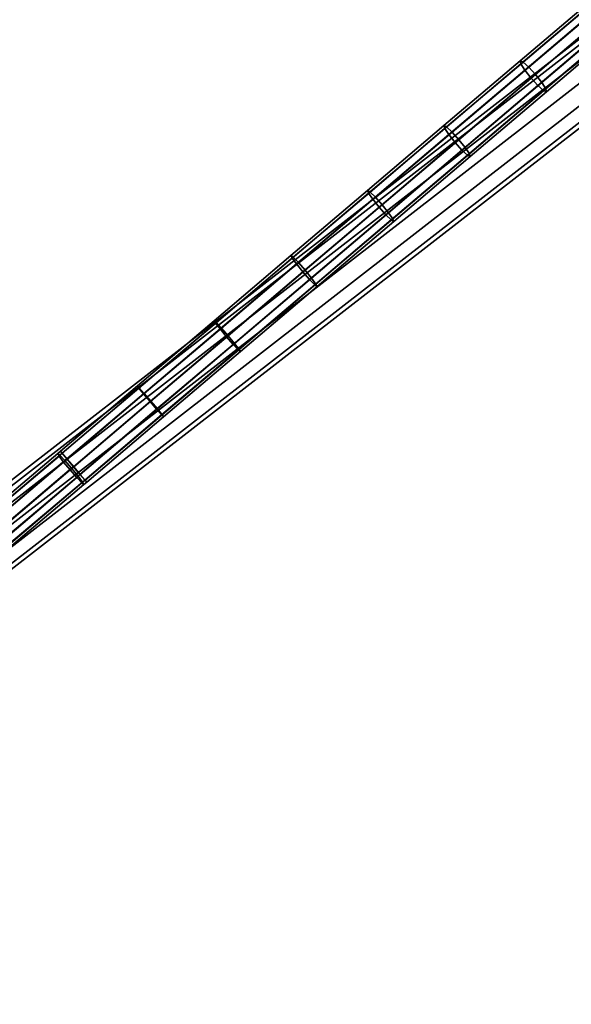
# Model space of a CAD drawing. Extents: x -43.1 to 43.1, y -41.3 to 41.3.
# Tile 78 of 256: x -23.7 to -19.4, y -22 to -14.5. Entities that reach past the tile are written whole.
import ezdxf

# ---------------------------------------------------------------- set-up
doc = ezdxf.new("R2010")
doc.units = 0
doc.layers.add('CABLE.1', color=18, linetype='CONTINUOUS')
doc.layers.add('METAL_BASE', color=254, linetype='CONTINUOUS')

msp = doc.modelspace()

# ---------------------------------------------------------------- linework, layer by layer
at = {"layer": 'CABLE.1'}
for points in [[(-19.2423, -14.3147, 13.2981), (-19.2403, -14.3395, 13.3746), (-19.8194, -14.8309, 13.2582), (-19.8241, -14.8084, 13.1812)], [(-19.2174, -14.3217, 13.2219), (-19.2423, -14.3147, 13.2981), (-19.8241, -14.8084, 13.1812), (-19.802, -14.8178, 13.1045)], [(-19.2403, -14.3395, 13.3746), (-19.2119, -14.3894, 13.4309), (-19.789, -14.8791, 13.315), (-19.8194, -14.8309, 13.2582)], [(-19.1724, -14.3586, 13.1664), (-19.2174, -14.3217, 13.2219), (-19.802, -14.8178, 13.1045), (-19.7589, -14.8563, 13.0486)], [(-19.1191, -14.4155, 13.1466), (-19.1724, -14.3586, 13.1664), (-19.7589, -14.8563, 13.0486), (-19.7064, -14.9138, 13.0286)], [(-19.2119, -14.3894, 13.4309), (-19.1648, -14.4511, 13.4519), (-19.7411, -14.9401, 13.3362), (-19.789, -14.8791, 13.315)], [(-19.1648, -14.4511, 13.4519), (-19.1116, -14.508, 13.4321), (-19.6886, -14.9976, 13.3162), (-19.7411, -14.9401, 13.3362)], [(-19.0721, -14.4772, 13.1676), (-19.1191, -14.4155, 13.1466), (-19.7064, -14.9138, 13.0286), (-19.6586, -14.9749, 13.0498)], [(-19.1116, -14.508, 13.4321), (-19.0666, -14.5449, 13.3766), (-19.6455, -15.0362, 13.2603), (-19.6886, -14.9976, 13.3162)], [(-19.0437, -14.5271, 13.224), (-19.0721, -14.4772, 13.1676), (-19.6586, -14.9749, 13.0498), (-19.6282, -15.0231, 13.1065)], [(-19.0417, -14.5519, 13.3005), (-19.0437, -14.5271, 13.224), (-19.6282, -15.0231, 13.1065), (-19.6234, -15.0455, 13.1836)], [(-19.0666, -14.5449, 13.3766), (-19.0417, -14.5519, 13.3005), (-19.6234, -15.0455, 13.1836), (-19.6455, -15.0362, 13.2603)], [(-19.8241, -14.8084, 13.1812), (-19.8194, -14.8309, 13.2582), (-20.4015, -15.3249, 13.1595), (-20.4077, -15.3036, 13.0822)], [(-19.802, -14.8178, 13.1045), (-19.8241, -14.8084, 13.1812), (-20.4077, -15.3036, 13.0822), (-20.3869, -15.3141, 13.0053)], [(-19.8194, -14.8309, 13.2582), (-19.789, -14.8791, 13.315), (-20.3701, -15.3722, 13.2164), (-20.4015, -15.3249, 13.1595)], [(-19.7589, -14.8563, 13.0486), (-19.802, -14.8178, 13.1045), (-20.3869, -15.3141, 13.0053), (-20.3448, -15.3535, 12.9492)], [(-19.789, -14.8791, 13.315), (-19.7411, -14.9401, 13.3362), (-20.3219, -15.4329, 13.2377), (-20.3701, -15.3722, 13.2164)], [(-19.7064, -14.9138, 13.0286), (-19.7589, -14.8563, 13.0486), (-20.3448, -15.3535, 12.9492), (-20.2927, -15.4113, 12.9292)], [(-19.7411, -14.9401, 13.3362), (-19.6886, -14.9976, 13.3162), (-20.2697, -15.4907, 13.2176), (-20.3219, -15.4329, 13.2377)], [(-19.6586, -14.9749, 13.0498), (-19.7064, -14.9138, 13.0286), (-20.2927, -15.4113, 12.9292), (-20.2445, -15.472, 12.9505)], [(-19.6282, -15.0231, 13.1065), (-19.6586, -14.9749, 13.0498), (-20.2445, -15.472, 12.9505), (-20.2131, -15.5193, 13.0074)], [(-19.6886, -14.9976, 13.3162), (-19.6455, -15.0362, 13.2603), (-20.2277, -15.5301, 13.1616), (-20.2697, -15.4907, 13.2176)], [(-19.6455, -15.0362, 13.2603), (-19.6234, -15.0455, 13.1836), (-20.2069, -15.5406, 13.0847), (-20.2277, -15.5301, 13.1616)], [(-19.6234, -15.0455, 13.1836), (-19.6282, -15.0231, 13.1065), (-20.2131, -15.5193, 13.0074), (-20.2069, -15.5406, 13.0847)], [(-20.4077, -15.3036, 13.0822), (-20.4015, -15.3249, 13.1595), (-20.9851, -15.8201, 13.0787), (-20.9927, -15.8, 13.0012)], [(-20.3869, -15.3141, 13.0053), (-20.4077, -15.3036, 13.0822), (-20.9927, -15.8, 13.0012), (-20.9733, -15.8117, 12.9241)], [(-20.4015, -15.3249, 13.1595), (-20.3701, -15.3722, 13.2164), (-20.9527, -15.8666, 13.1357), (-20.9851, -15.8201, 13.0787)], [(-20.3448, -15.3535, 12.9492), (-20.3869, -15.3141, 13.0053), (-20.9733, -15.8117, 12.9241), (-20.9322, -15.8519, 12.8679)], [(-20.2927, -15.4113, 12.9292), (-20.3448, -15.3535, 12.9492), (-20.9322, -15.8519, 12.8679), (-20.8804, -15.9101, 12.8478)], [(-20.3701, -15.3722, 13.2164), (-20.3219, -15.4329, 13.2377), (-20.9041, -15.927, 13.1571), (-20.9527, -15.8666, 13.1357)], [(-20.3219, -15.4329, 13.2377), (-20.2697, -15.4907, 13.2176), (-20.8523, -15.9851, 13.1369), (-20.9041, -15.927, 13.1571)], [(-20.2445, -15.472, 12.9505), (-20.2927, -15.4113, 12.9292), (-20.8804, -15.9101, 12.8478), (-20.8318, -15.9704, 12.8691)], [(-20.2697, -15.4907, 13.2176), (-20.2277, -15.5301, 13.1616), (-20.8113, -16.0253, 13.0808), (-20.8523, -15.9851, 13.1369)], [(-20.2131, -15.5193, 13.0074), (-20.2445, -15.472, 12.9505), (-20.8318, -15.9704, 12.8691), (-20.7994, -16.0169, 12.9262)], [(-20.2277, -15.5301, 13.1616), (-20.2069, -15.5406, 13.0847), (-20.7919, -16.037, 13.0036), (-20.8113, -16.0253, 13.0808)], [(-20.2069, -15.5406, 13.0847), (-20.2131, -15.5193, 13.0074), (-20.7994, -16.0169, 12.9262), (-20.7919, -16.037, 13.0036)], [(-20.9927, -15.8, 13.0012), (-20.9851, -15.8201, 13.0787), (-21.57, -16.3164, 13.0158), (-21.5789, -16.2975, 12.9381)], [(-20.9733, -15.8117, 12.9241), (-20.9927, -15.8, 13.0012), (-21.5789, -16.2975, 12.9381), (-21.5609, -16.3103, 12.8608)], [(-20.9322, -15.8519, 12.8679), (-20.9733, -15.8117, 12.9241), (-21.5609, -16.3103, 12.8608), (-21.5209, -16.3514, 12.8046)], [(-20.9851, -15.8201, 13.0787), (-20.9527, -15.8666, 13.1357), (-21.5366, -16.362, 13.0729), (-21.57, -16.3164, 13.0158)], [(-20.9527, -15.8666, 13.1357), (-20.9041, -15.927, 13.1571), (-21.4876, -16.4221, 13.0943), (-21.5366, -16.362, 13.0729)], [(-20.8804, -15.9101, 12.8478), (-20.9322, -15.8519, 12.8679), (-21.5209, -16.3514, 12.8046), (-21.4694, -16.4098, 12.7844)], [(-20.9041, -15.927, 13.1571), (-20.8523, -15.9851, 13.1369), (-21.4362, -16.4805, 13.0741), (-21.4876, -16.4221, 13.0943)], [(-20.8318, -15.9704, 12.8691), (-20.8804, -15.9101, 12.8478), (-21.4694, -16.4098, 12.7844), (-21.4204, -16.4699, 12.8058)], [(-20.8523, -15.9851, 13.1369), (-20.8113, -16.0253, 13.0808), (-21.3961, -16.5216, 13.0179), (-21.4362, -16.4805, 13.0741)], [(-20.7994, -16.0169, 12.9262), (-20.8318, -15.9704, 12.8691), (-21.4204, -16.4699, 12.8058), (-21.387, -16.5155, 12.8629)], [(-20.8113, -16.0253, 13.0808), (-20.7919, -16.037, 13.0036), (-21.3781, -16.5344, 12.9406), (-21.3961, -16.5216, 13.0179)], [(-20.7919, -16.037, 13.0036), (-20.7994, -16.0169, 12.9262), (-21.387, -16.5155, 12.8629), (-21.3781, -16.5344, 12.9406)], [(-21.5789, -16.2975, 12.9381), (-21.57, -16.3164, 13.0158), (-22.1559, -16.8136, 12.9708), (-22.1662, -16.7958, 12.8931)], [(-21.5609, -16.3103, 12.8608), (-21.5789, -16.2975, 12.9381), (-22.1662, -16.7958, 12.8931), (-22.1496, -16.8098, 12.8157)], [(-21.57, -16.3164, 13.0158), (-21.5366, -16.362, 13.0729), (-22.1215, -16.8583, 13.028), (-22.1559, -16.8136, 12.9708)], [(-21.5209, -16.3514, 12.8046), (-21.5609, -16.3103, 12.8608), (-22.1496, -16.8098, 12.8157), (-22.1105, -16.8518, 12.7593)], [(-21.5366, -16.362, 13.0729), (-21.4876, -16.4221, 13.0943), (-22.0721, -16.918, 13.0494), (-22.1215, -16.8583, 13.028)], [(-21.4694, -16.4098, 12.7844), (-21.5209, -16.3514, 12.8046), (-22.1105, -16.8518, 12.7593), (-22.0594, -16.9105, 12.7391)], [(-21.4204, -16.4699, 12.8058), (-21.4694, -16.4098, 12.7844), (-22.0594, -16.9105, 12.7391), (-22.0101, -16.9702, 12.7605)], [(-21.4876, -16.4221, 13.0943), (-21.4362, -16.4805, 13.0741), (-22.021, -16.9768, 13.0293), (-22.0721, -16.918, 13.0494)], [(-21.4362, -16.4805, 13.0741), (-21.3961, -16.5216, 13.0179), (-21.9819, -17.0187, 12.9729), (-22.021, -16.9768, 13.0293)], [(-21.387, -16.5155, 12.8629), (-21.4204, -16.4699, 12.8058), (-22.0101, -16.9702, 12.7605), (-21.9756, -17.015, 12.8178)], [(-21.3961, -16.5216, 13.0179), (-21.3781, -16.5344, 12.9406), (-21.9653, -17.0327, 12.8955), (-21.9819, -17.0187, 12.9729)], [(-21.3781, -16.5344, 12.9406), (-21.387, -16.5155, 12.8629), (-21.9756, -17.015, 12.8178), (-21.9653, -17.0327, 12.8955)], [(-22.1662, -16.7958, 12.8931), (-22.1559, -16.8136, 12.9708), (-22.7425, -17.3114, 12.9438), (-22.7542, -17.2948, 12.866)], [(-22.1496, -16.8098, 12.8157), (-22.1662, -16.7958, 12.8931), (-22.7542, -17.2948, 12.866), (-22.739, -17.3099, 12.7885)], [(-22.1559, -16.8136, 12.9708), (-22.1215, -16.8583, 13.028), (-22.7071, -17.3552, 13.0011), (-22.7425, -17.3114, 12.9438)], [(-22.1105, -16.8518, 12.7593), (-22.1496, -16.8098, 12.8157), (-22.739, -17.3099, 12.7885), (-22.7009, -17.3528, 12.7321)], [(-22.1215, -16.8583, 13.028), (-22.0721, -16.918, 13.0494), (-22.6573, -17.4146, 13.0225), (-22.7071, -17.3552, 13.0011)], [(-22.0594, -16.9105, 12.7391), (-22.1105, -16.8518, 12.7593), (-22.7009, -17.3528, 12.7321), (-22.6502, -17.4118, 12.7119)], [(-22.0721, -16.918, 13.0494), (-22.021, -16.9768, 13.0293), (-22.6066, -17.4737, 13.0023), (-22.6573, -17.4146, 13.0225)], [(-22.0101, -16.9702, 12.7605), (-22.0594, -16.9105, 12.7391), (-22.6502, -17.4118, 12.7119), (-22.6005, -17.4712, 12.7334)], [(-22.021, -16.9768, 13.0293), (-21.9819, -17.0187, 12.9729), (-22.5686, -17.5165, 12.9459), (-22.6066, -17.4737, 13.0023)], [(-21.9756, -17.015, 12.8178), (-22.0101, -16.9702, 12.7605), (-22.6005, -17.4712, 12.7334), (-22.565, -17.5151, 12.7906)], [(-21.9819, -17.0187, 12.9729), (-21.9653, -17.0327, 12.8955), (-22.5533, -17.5317, 12.8684), (-22.5686, -17.5165, 12.9459)], [(-21.9653, -17.0327, 12.8955), (-21.9756, -17.015, 12.8178), (-22.565, -17.5151, 12.7906), (-22.5533, -17.5317, 12.8684)], [(-22.7542, -17.2948, 12.866), (-22.7425, -17.3114, 12.9438), (-23.3301, -17.8099, 12.9348), (-23.3428, -17.7942, 12.857)], [(-22.739, -17.3099, 12.7885), (-22.7542, -17.2948, 12.866), (-23.3428, -17.7942, 12.857), (-23.3286, -17.8102, 12.7795)], [(-22.7425, -17.3114, 12.9438), (-22.7071, -17.3552, 13.0011), (-23.2938, -17.8531, 12.9921), (-23.3301, -17.8099, 12.9348)], [(-22.7009, -17.3528, 12.7321), (-22.739, -17.3099, 12.7885), (-23.3286, -17.8102, 12.7795), (-23.2913, -17.8537, 12.7231)], [(-22.7071, -17.3552, 13.0011), (-22.6573, -17.4146, 13.0225), (-23.2438, -17.9123, 13.0135), (-23.2938, -17.8531, 12.9921)], [(-22.6502, -17.4118, 12.7119), (-22.7009, -17.3528, 12.7321), (-23.2913, -17.8537, 12.7231), (-23.2408, -17.913, 12.7029)], [(-22.6573, -17.4146, 13.0225), (-22.6066, -17.4737, 13.0023), (-23.1933, -17.9715, 12.9933), (-23.2438, -17.9123, 13.0135)], [(-22.6005, -17.4712, 12.7334), (-22.6502, -17.4118, 12.7119), (-23.2408, -17.913, 12.7029), (-23.1908, -17.9721, 12.7243)], [(-22.565, -17.5151, 12.7906), (-22.6005, -17.4712, 12.7334), (-23.1908, -17.9721, 12.7243), (-23.1545, -18.0153, 12.7816)], [(-22.6066, -17.4737, 13.0023), (-22.5686, -17.5165, 12.9459), (-23.156, -18.015, 12.9369), (-23.1933, -17.9715, 12.9933)], [(-22.5686, -17.5165, 12.9459), (-22.5533, -17.5317, 12.8684), (-23.1418, -18.031, 12.8594), (-23.156, -18.015, 12.9369)], [(-22.5533, -17.5317, 12.8684), (-22.565, -17.5151, 12.7906), (-23.1545, -18.0153, 12.7816), (-23.1418, -18.031, 12.8594)], [(-23.3636, -17.8118, 12.857), (-23.3473, -17.8245, 12.9348), (-23.9588, -18.3418, 13.0223), (-23.9839, -18.3366, 12.9457)], [(-23.353, -17.8309, 12.7795), (-23.3636, -17.8118, 12.857), (-23.9839, -18.3366, 12.9457), (-23.9822, -18.3632, 12.8695)], [(-23.3183, -17.8766, 12.7231), (-23.353, -17.8309, 12.7795), (-23.9822, -18.3632, 12.8695), (-23.954, -18.4144, 12.814)], [(-23.3473, -17.8245, 12.9348), (-23.3085, -17.8655, 12.9921), (-23.9135, -18.3773, 13.0786), (-23.9588, -18.3418, 13.0223)], [(-23.3428, -17.7942, 12.857), (-23.3301, -17.8099, 12.9348), (-23.3473, -17.8245, 12.9348), (-23.3636, -17.8118, 12.857)], [(-23.3286, -17.8102, 12.7795), (-23.3428, -17.7942, 12.857), (-23.3636, -17.8118, 12.857), (-23.353, -17.8309, 12.7795)], [(-23.2913, -17.8537, 12.7231), (-23.3286, -17.8102, 12.7795), (-23.353, -17.8309, 12.7795), (-23.3183, -17.8766, 12.7231)], [(-23.3301, -17.8099, 12.9348), (-23.2938, -17.8531, 12.9921), (-23.3085, -17.8655, 12.9921), (-23.3473, -17.8245, 12.9348)], [(-23.2688, -17.9367, 12.7029), (-23.3183, -17.8766, 12.7231), (-23.954, -18.4144, 12.814), (-23.9069, -18.4765, 12.7942)], [(-23.3085, -17.8655, 12.9921), (-23.2575, -17.9239, 13.0135), (-23.8602, -18.4338, 13.0997), (-23.9135, -18.3773, 13.0786)], [(-23.2408, -17.913, 12.7029), (-23.2913, -17.8537, 12.7231), (-23.3183, -17.8766, 12.7231), (-23.2688, -17.9367, 12.7029)], [(-23.2938, -17.8531, 12.9921), (-23.2438, -17.9123, 13.0135), (-23.2575, -17.9239, 13.0135), (-23.3085, -17.8655, 12.9921)], [(-23.1908, -17.9721, 12.7243), (-23.2408, -17.913, 12.7029), (-23.2688, -17.9367, 12.7029), (-23.2178, -17.9951, 12.7243)], [(-23.2438, -17.9123, 13.0135), (-23.1933, -17.9715, 12.9933), (-23.208, -17.984, 12.9933), (-23.2575, -17.9239, 13.0135)], [(-23.2178, -17.9951, 12.7243), (-23.2688, -17.9367, 12.7029), (-23.9069, -18.4765, 12.7942), (-23.8536, -18.5329, 12.8153)], [(-23.2575, -17.9239, 13.0135), (-23.208, -17.984, 12.9933), (-23.8132, -18.4959, 13.0799), (-23.8602, -18.4338, 13.0997)], [(-23.179, -18.0361, 12.7816), (-23.2178, -17.9951, 12.7243), (-23.8536, -18.5329, 12.8153), (-23.8084, -18.5685, 12.8716)], [(-23.208, -17.984, 12.9933), (-23.1733, -18.0297, 12.9369), (-23.785, -18.5471, 13.0244), (-23.8132, -18.4959, 13.0799)], [(-23.1545, -18.0153, 12.7816), (-23.1908, -17.9721, 12.7243), (-23.2178, -17.9951, 12.7243), (-23.179, -18.0361, 12.7816)], [(-23.1933, -17.9715, 12.9933), (-23.156, -18.015, 12.9369), (-23.1733, -18.0297, 12.9369), (-23.208, -17.984, 12.9933)], [(-23.1627, -18.0488, 12.8594), (-23.179, -18.0361, 12.7816), (-23.8084, -18.5685, 12.8716), (-23.7832, -18.5737, 12.9482)], [(-23.1733, -18.0297, 12.9369), (-23.1627, -18.0488, 12.8594), (-23.7832, -18.5737, 12.9482), (-23.785, -18.5471, 13.0244)], [(-23.1418, -18.031, 12.8594), (-23.1545, -18.0153, 12.7816), (-23.179, -18.0361, 12.7816), (-23.1627, -18.0488, 12.8594)], [(-23.156, -18.015, 12.9369), (-23.1418, -18.031, 12.8594), (-23.1627, -18.0488, 12.8594), (-23.1733, -18.0297, 12.9369)]]:
    msp.add_3dface(points, dxfattribs=at)
at = {"layer": 'METAL_BASE'}
for points in [[(-26.1197, -19.9225, 20.447), (-26.1419, -19.8939, 20.312), (-1.468, -0.7437, 20.312), (-1.4459, -0.7723, 20.447)], [(-26.1419, -19.8939, 20.312), (-26.1197, -19.9225, 20.1769), (-1.4459, -0.7723, 20.1769), (-1.468, -0.7437, 20.312)], [(-26.0591, -20.0006, 20.5459), (-26.1197, -19.9225, 20.447), (-1.4459, -0.7723, 20.447), (-1.3852, -0.8504, 20.5459)], [(-26.1197, -19.9225, 20.1769), (-26.0591, -20.0006, 20.0781), (-1.3852, -0.8504, 20.0781), (-1.4459, -0.7723, 20.1769)], [(-25.9763, -20.1073, 20.5821), (-26.0591, -20.0006, 20.5459), (-1.3852, -0.8504, 20.5459), (-1.3024, -0.9571, 20.5821)], [(-26.0591, -20.0006, 20.0781), (-25.9763, -20.1073, 20.0419), (-1.3024, -0.9571, 20.0419), (-1.3852, -0.8504, 20.0781)], [(-25.8935, -20.214, 20.5459), (-25.9763, -20.1073, 20.5821), (-1.3024, -0.9571, 20.5821), (-1.2196, -1.0637, 20.5459)], [(-25.9763, -20.1073, 20.0419), (-25.8935, -20.214, 20.0781), (-1.2196, -1.0637, 20.0781), (-1.3024, -0.9571, 20.0419)], [(-27.3869, -31.72, 30.241), (-27.4144, -31.6965, 30.106), (-1.2503, -1.0623, 30.106), (-1.2228, -1.0858, 30.241)], [(-27.4144, -31.6965, 30.106), (-27.3869, -31.72, 29.9709), (-1.2228, -1.0858, 29.9709), (-1.2503, -1.0623, 30.106)], [(-27.3117, -31.7842, 30.3399), (-27.3869, -31.72, 30.241), (-1.2228, -1.0858, 30.241), (-1.1476, -1.15, 30.3399)], [(-27.3869, -31.72, 29.9709), (-27.3117, -31.7842, 29.872), (-1.1476, -1.15, 29.872), (-1.2228, -1.0858, 29.9709)], [(-25.8329, -20.2921, 20.447), (-25.8935, -20.214, 20.5459), (-1.2196, -1.0637, 20.5459), (-1.159, -1.1418, 20.447)], [(-25.8935, -20.214, 20.0781), (-25.8329, -20.2921, 20.1769), (-1.159, -1.1418, 20.1769), (-1.2196, -1.0637, 20.0781)], [(-27.209, -31.8719, 30.3761), (-27.3117, -31.7842, 30.3399), (-1.1476, -1.15, 30.3399), (-1.0449, -1.2377, 30.3761)], [(-27.3117, -31.7842, 29.872), (-27.209, -31.8719, 29.8358), (-1.0449, -1.2377, 29.8358), (-1.1476, -1.15, 29.872)], [(-25.8107, -20.3207, 20.312), (-25.8329, -20.2921, 20.447), (-1.159, -1.1418, 20.447), (-1.1368, -1.1704, 20.312)], [(-25.8329, -20.2921, 20.1769), (-25.8107, -20.3207, 20.312), (-1.1368, -1.1704, 20.312), (-1.159, -1.1418, 20.1769)], [(-27.1063, -31.9597, 30.3399), (-27.209, -31.8719, 30.3761), (-1.0449, -1.2377, 30.3761), (-0.9422, -1.3254, 30.3399)], [(-27.209, -31.8719, 29.8358), (-27.1063, -31.9597, 29.872), (-0.9422, -1.3254, 29.872), (-1.0449, -1.2377, 29.8358)], [(-27.0311, -32.0239, 30.241), (-27.1063, -31.9597, 30.3399), (-0.9422, -1.3254, 30.3399), (-0.867, -1.3896, 30.241)], [(-27.1063, -31.9597, 29.872), (-27.0311, -32.0239, 29.9709), (-0.867, -1.3896, 29.9709), (-0.9422, -1.3254, 29.872)], [(-27.0036, -32.0474, 30.106), (-27.0311, -32.0239, 30.241), (-0.867, -1.3896, 30.241), (-0.8395, -1.4131, 30.106)], [(-27.0311, -32.0239, 29.9709), (-27.0036, -32.0474, 30.106), (-0.8395, -1.4131, 30.106), (-0.867, -1.3896, 29.9709)]]:
    msp.add_3dface(points, dxfattribs=at)

doc.saveas('drawing.dxf')
